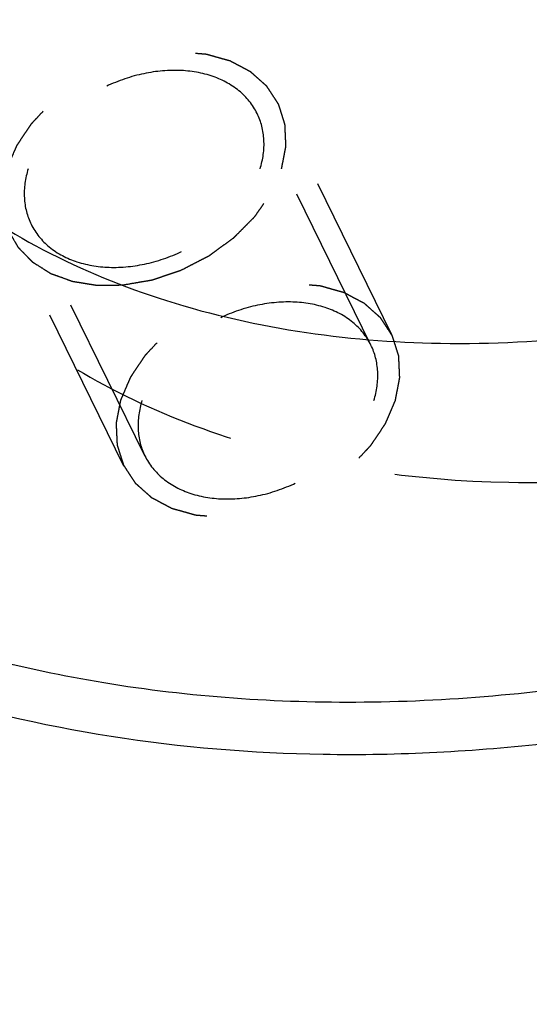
# Model space of a CAD drawing. Header units: millimetres. Extents: x 0 to 410, y 0 to 287.
# Tile 22 of 57: x 288.75 to 295.58, y 143.28 to 156.5. Entities that reach past the tile are written whole.
import ezdxf

# ---------------------------------------------------------------- set-up
doc = ezdxf.new("R2010")
doc.units = ezdxf.units.MM
doc.header["$LTSCALE"] = 22.55
doc.linetypes.add('HIDDEN', pattern=[0.2, 0.1, -0.1])
doc.layers.get('0').update_dxf_attribs({"linetype": 'CONTINUOUS'})
for name, color, linetype in [('02___PRT_ALL_AXES', 7, 'CONTINUOUS'), ('1_ASSI', 7, 'CONTINUOUS'), ('DEFAULT_2', 8, 'HIDDEN')]:
    doc.layers.add(name, color=color, linetype=linetype)

msp = doc.modelspace()

# ---------------------------------------------------------------- linework, layer by layer
at = {"color": 7, "linetype": 'Continuous'}
for points, knots in [([(316.40819, 163.00277), (316.08389, 161.95333), (315.17974, 159.85681), (313.22634, 156.94184), (310.70694, 154.25683), (306.7059, 151.10382), (302.03092, 148.81328), (297.08794, 147.58451), (293.42388, 147.23982), (289.92388, 147.48417), (286.71422, 148.31345), (283.9149, 149.70609), (281.6382, 151.62127), (279.98722, 153.99145), (279.04116, 156.71591), (278.83632, 159.66967), (279.18031, 161.65101), (279.45729, 162.63536)], [0, 0, 0, 0, 0.06108061, 0.12599342, 0.1942451, 0.2649363, 0.40851813, 0.47919189, 0.54741618, 0.61229723, 0.67334199, 0.7305941, 0.7847314, 0.83705392, 0.88927642, 0.94313646, 1, 1, 1, 1]), ([(317.02124, 162.69197), (316.46927, 160.90578), (315.12299, 158.29881), (312.65852, 155.248), (309.62046, 152.339), (305.11586, 149.37152), (300.05632, 147.48132), (295.89452, 146.72948), (291.93692, 146.51916), (288.12286, 147.07641), (284.78369, 148.4817), (282.6691, 149.87611), (280.94398, 151.60314), (280.08214, 152.95557), (279.7361, 153.66068)], [0, 0, 0, 0, 0.12078804, 0.18574167, 0.25305938, 0.39181947, 0.53098893, 0.5987902, 0.66437218, 0.78665929, 0.84339041, 0.89736984, 0.94925379, 1, 1, 1, 1]), ([(291.78039, 138.08542), (290.95503, 138.36131), (289.38316, 139.03136), (287.29254, 140.42147), (285.58532, 142.13881), (284.73145, 143.48129), (284.38803, 144.18104)], [0, 0, 0, 0, 0.2657329, 0.51870718, 0.76198345, 1, 1, 1, 1])]:
    msp.add_open_spline(points, degree=3, knots=knots, dxfattribs=at)
at = {"layer": '02___PRT_ALL_AXES', "color": 7, "linetype": 'Continuous'}
msp.add_open_spline([(285.55345, 156.90116), (285.78723, 156.42478), (286.36951, 155.51106), (287.535, 154.34426), (288.96364, 153.40219), (291.2196, 152.45277), (293.79641, 152.07626), (296.47019, 152.21834), (299.28193, 152.7263), (302.7002, 154.00333), (305.74357, 156.00815), (307.79611, 157.9735), (309.46117, 160.03466), (310.37074, 161.79598), (310.74367, 163.00277)], degree=3, knots=[0, 0, 0, 0, 0.05074605, 0.10262989, 0.15660919, 0.21334011, 0.33562657, 0.40120826, 0.46900933, 0.60817831, 0.7469382, 0.81425579, 0.87920929, 1, 1, 1, 1], dxfattribs=at)
at = {"layer": '02___PRT_ALL_AXES', "color": 8, "linetype": 'HIDDEN'}
msp.add_open_spline([(286.46858, 155.03633), (286.70235, 154.55995), (287.28463, 153.64623), (288.45012, 152.47943), (289.87877, 151.53736), (292.13473, 150.58794), (294.71153, 150.21143), (297.38532, 150.35351), (300.19706, 150.86147), (303.61533, 152.1385), (306.65869, 154.14332), (308.71124, 156.10867), (310.37629, 158.16983), (311.28587, 159.93115), (311.65879, 161.13794)], degree=3, knots=[0, 0, 0, 0, 0.05074605, 0.10262989, 0.15660919, 0.21334011, 0.33562657, 0.40120826, 0.46900933, 0.60817831, 0.7469382, 0.81425579, 0.87920929, 1, 1, 1, 1], dxfattribs=at)
at = {"layer": '1_ASSI', "color": 8, "linetype": 'HIDDEN'}
for p, q in [((293.45408, 152.13167), (291.92887, 155.23972)), ((290.42424, 150.64483), (288.89903, 153.75288))]:
    msp.add_line(p, q, dxfattribs=at)
for points, knots in [([(291.9289, 155.23966), (291.87163, 155.35638), (291.69425, 155.57375), (291.30631, 155.77197), (290.83857, 155.84007), (290.3347, 155.77783), (289.83922, 155.59218), (289.27526, 155.22244), (288.95383, 154.80101), (288.85966, 154.4963)], [0, 0, 0, 0, 0.10245483, 0.21314433, 0.33593059, 0.46959084, 0.60932989, 0.74865881, 1, 1, 1, 1]), ([(291.96824, 154.4963), (292.00685, 154.62123), (292.04543, 154.87699), (291.98262, 155.13017), (291.9289, 155.23966)], [0, 0, 0, 0, 0.51741373, 1, 1, 1, 1]), ([(288.85966, 154.4963), (288.82105, 154.37137), (288.78247, 154.11561), (288.84528, 153.86243), (288.89901, 153.75293)], [0, 0, 0, 0, 0.51741373, 1, 1, 1, 1]), ([(288.89901, 153.75293), (288.95627, 153.63622), (289.13366, 153.41885), (289.5216, 153.22063), (289.98934, 153.15253), (290.49321, 153.21477), (290.98869, 153.40042), (291.55265, 153.77016), (291.87408, 154.19159), (291.96824, 154.4963)], [0, 0, 0, 0, 0.10245483, 0.21314433, 0.33593059, 0.46959084, 0.60932989, 0.74865881, 1, 1, 1, 1]), ([(293.45411, 152.13161), (293.39684, 152.24833), (293.21946, 152.4657), (292.83152, 152.66392), (292.36378, 152.73202), (291.85991, 152.66978), (291.36443, 152.48413), (290.80047, 152.11439), (290.47903, 151.69296), (290.38487, 151.38825)], [0, 0, 0, 0, 0.10245483, 0.21314433, 0.33593059, 0.46959084, 0.60932989, 0.74865881, 1, 1, 1, 1]), ([(293.49345, 151.38825), (293.53206, 151.51318), (293.57064, 151.76894), (293.50783, 152.02212), (293.45411, 152.13161)], [0, 0, 0, 0, 0.51741373, 1, 1, 1, 1]), ([(290.38487, 151.38825), (290.34626, 151.26332), (290.30768, 151.00756), (290.37049, 150.75438), (290.42421, 150.64488)], [0, 0, 0, 0, 0.51741373, 1, 1, 1, 1]), ([(290.42421, 150.64488), (290.48148, 150.52817), (290.65887, 150.3108), (291.04681, 150.11258), (291.51455, 150.04448), (292.01842, 150.10672), (292.51389, 150.29237), (293.07785, 150.66211), (293.39929, 151.08354), (293.49345, 151.38825)], [0, 0, 0, 0, 0.10245483, 0.21314433, 0.33593059, 0.46959084, 0.60932989, 0.74865881, 1, 1, 1, 1])]:
    msp.add_open_spline(points, degree=3, knots=knots, dxfattribs=at)
at = {"layer": 'DEFAULT_2', "color": 8, "linetype": 'HIDDEN'}
for p, q in [((293.73463, 152.26933), (292.20942, 155.37738)), ((290.1437, 150.50716), (288.61849, 153.61521))]:
    msp.add_line(p, q, dxfattribs=at)
for points, knots in [([(283.90963, 153.21242), (284.46161, 154.99861), (285.80788, 157.60557), (288.27235, 160.65637), (291.3104, 163.56536), (295.81498, 166.53284), (300.87451, 168.42305), (305.03629, 169.1749), (308.99389, 169.38522), (312.80795, 168.828), (316.14711, 167.42273), (318.26171, 166.02832), (319.98684, 164.30132), (320.84869, 162.94889), (321.19474, 162.24379)], [0, 0, 0, 0, 0.12078806, 0.18574171, 0.25305937, 0.39181932, 0.53098876, 0.59879, 0.66437199, 0.78665918, 0.84339035, 0.89736986, 0.94925382, 1, 1, 1, 1]), ([(284.21616, 153.05701), (284.54706, 154.12781), (285.47167, 156.26688), (287.47156, 159.23827), (290.05171, 161.97168), (294.14693, 165.17345), (298.92789, 167.48576), (303.97434, 168.70239), (307.70621, 169.02051), (311.26156, 168.73304), (314.51017, 167.84527), (317.32841, 166.38078), (319.60038, 164.38335), (321.22046, 161.92587), (322.10974, 159.11583), (322.23559, 156.08405), (321.82932, 154.06078), (321.51913, 153.05701)], [0, 0, 0, 0, 0.06112248, 0.12610548, 0.19444265, 0.26521461, 0.40884744, 0.47945792, 0.54754432, 0.61221833, 0.67301022, 0.73000818, 0.78395286, 0.83621239, 0.8885488, 0.9427034, 1, 1, 1, 1]), ([(292.25607, 154.4963), (292.26099, 154.52166), (292.2708, 154.57237), (292.2856, 154.64846), (292.29769, 154.71182), (292.30662, 154.75625), (292.311, 154.78152), (292.31633, 154.80081), (292.31384, 154.81884), (292.31326, 154.84332), (292.31096, 154.88595), (292.30839, 154.94697), (292.30535, 155.00789), (292.30372, 155.05068), (292.30207, 155.0749), (292.30286, 155.09371), (292.29589, 155.11007), (292.28931, 155.13274), (292.27653, 155.172), (292.25899, 155.22832), (292.24096, 155.28447), (292.22885, 155.32398), (292.22121, 155.34626), (292.2175, 155.3638), (292.20604, 155.37819), (292.19346, 155.39847), (292.17017, 155.43345), (292.13763, 155.48373), (292.10463, 155.53376), (292.08197, 155.5691), (292.06841, 155.58882), (292.05995, 155.60493), (292.04496, 155.616), (292.02726, 155.63252), (291.99521, 155.6606), (291.95002, 155.70119), (291.90445, 155.74146), (291.87294, 155.77), (291.85438, 155.7858), (291.842, 155.79906), (291.82376, 155.80696), (291.80147, 155.81937), (291.76152, 155.84021), (291.70499, 155.87048), (291.64813, 155.9004), (291.60864, 155.92173), (291.58563, 155.93336), (291.56962, 155.94364), (291.54886, 155.94798), (291.52284, 155.95583), (291.47652, 155.96861), (291.41079, 155.98742), (291.34479, 156.00585), (291.29886, 156.01917), (291.27222, 156.02618), (291.25333, 156.0331), (291.2303, 156.0337), (291.20104, 156.03671), (291.14915, 156.04094), (291.0754, 156.04758), (291.00147, 156.05382), (290.94983, 156.05861), (290.92019, 156.06074), (290.89831, 156.06405), (290.87509, 156.0608), (290.84459, 156.05877), (290.79101, 156.05413), (290.71458, 156.04811), (290.6381, 156.0417), (290.5846, 156.03762), (290.55398, 156.03471), (290.53114, 156.03417), (290.50782, 156.02732), (290.4769, 156.02039), (290.4227, 156.00722), (290.34532, 155.98901), (290.26795, 155.97041), (290.21373, 155.95778), (290.18284, 155.95001), (290.1594, 155.94573), (290.13701, 155.93551), (290.10679, 155.92396), (290.05407, 155.90276), (289.97866, 155.87304), (289.90334, 155.84296), (289.8505, 155.82228), (289.82048, 155.80992), (289.79746, 155.80216), (289.77636, 155.78863), (289.74756, 155.7726), (289.69747, 155.7436), (289.6257, 155.70271), (289.55415, 155.6615), (289.50377, 155.63294), (289.47542, 155.61623), (289.45294, 155.60479), (289.43509, 155.58914), (289.40967, 155.56974), (289.36594, 155.5351), (289.30304, 155.48601), (289.24045, 155.43667), (289.1963, 155.40237), (289.17155, 155.38243), (289.15163, 155.36842), (289.1369, 155.35082), (289.11545, 155.32861), (289.07876, 155.28916), (289.02585, 155.23313), (288.97329, 155.1769), (288.9361, 155.13772), (288.91543, 155.11509), (288.8983, 155.09877), (288.88739, 155.07997), (288.87068, 155.05578), (288.84244, 155.01303), (288.80152, 154.95219), (288.76101, 154.89121), (288.7322, 154.84865), (288.71638, 154.82415), (288.70273, 154.80627), (288.69591, 154.78652), (288.68444, 154.76085), (288.66548, 154.71561), (288.63781, 154.65114), (288.60485, 154.57371), (288.58283, 154.5221), (288.57183, 154.4963)], [0, 0, 0, 0, 0.015625, 0.03125, 0.046875, 0.0546875, 0.05859375, 0.0625, 0.06640625, 0.0703125, 0.078125, 0.09375, 0.109375, 0.1171875, 0.12109375, 0.125, 0.12890625, 0.1328125, 0.140625, 0.15625, 0.171875, 0.1796875, 0.18359375, 0.1875, 0.19140625, 0.1953125, 0.203125, 0.21875, 0.234375, 0.2421875, 0.24609375, 0.25, 0.25390625, 0.2578125, 0.265625, 0.28125, 0.296875, 0.3046875, 0.30859375, 0.3125, 0.31640625, 0.3203125, 0.328125, 0.34375, 0.359375, 0.3671875, 0.37109375, 0.375, 0.37890625, 0.3828125, 0.390625, 0.40625, 0.421875, 0.4296875, 0.43359375, 0.4375, 0.44140625, 0.4453125, 0.453125, 0.46875, 0.484375, 0.4921875, 0.49609375, 0.5, 0.50390625, 0.5078125, 0.515625, 0.53125, 0.546875, 0.5546875, 0.55859375, 0.5625, 0.56640625, 0.5703125, 0.578125, 0.59375, 0.609375, 0.6171875, 0.62109375, 0.625, 0.62890625, 0.6328125, 0.640625, 0.65625, 0.671875, 0.6796875, 0.68359375, 0.6875, 0.69140625, 0.6953125, 0.703125, 0.71875, 0.734375, 0.7421875, 0.74609375, 0.75, 0.75390625, 0.7578125, 0.765625, 0.78125, 0.796875, 0.8046875, 0.80859375, 0.8125, 0.81640625, 0.8203125, 0.828125, 0.84375, 0.859375, 0.8671875, 0.87109375, 0.875, 0.87890625, 0.8828125, 0.890625, 0.90625, 0.921875, 0.9296875, 0.93359375, 0.9375, 0.94140625, 0.9453125, 0.953125, 0.96875, 0.984375, 1, 1, 1, 1]), ([(290.12425, 152.93816), (290.18225, 152.94807), (290.26926, 152.9629), (290.38525, 152.98283), (290.45052, 152.99374), (290.494, 153.00149), (290.52307, 153.00551), (290.5588, 153.01893), (290.60181, 153.03307), (290.65912, 153.05261), (290.73074, 153.07686), (290.80246, 153.10094), (290.85962, 153.12077), (290.91757, 153.13846), (290.98434, 153.17589), (291.06581, 153.21721), (291.14689, 153.25954), (291.21465, 153.29444), (291.26183, 153.31923), (291.28917, 153.33288), (291.3127, 153.35163), (291.34342, 153.37331), (291.39183, 153.40899), (291.45263, 153.45322), (291.51322, 153.49768), (291.56198, 153.53301), (291.59182, 153.55557), (291.61714, 153.57252), (291.6372, 153.59349), (291.67321, 153.62949), (291.72412, 153.68131), (291.78571, 153.74321), (291.84619, 153.80561), (291.89987, 153.85619), (291.92941, 153.90242), (291.96128, 153.94764), (292.00034, 154.00451), (292.03959, 154.06127), (292.07115, 154.10666), (292.09424, 154.14082), (292.11535, 154.16891), (292.12458, 154.19292), (292.14039, 154.22854), (292.16329, 154.28214), (292.20462, 154.37731), (292.23547, 154.44871), (292.25607, 154.4963)], [0, 0, 0, 0, 0.0625, 0.09375, 0.125, 0.1328125, 0.140625, 0.15625, 0.171875, 0.1875, 0.21875, 0.25, 0.265625, 0.28125, 0.3125, 0.34375, 0.375, 0.40625, 0.421875, 0.4296875, 0.4375, 0.453125, 0.46875, 0.5, 0.53125, 0.546875, 0.5625, 0.5703125, 0.578125, 0.59375, 0.625, 0.65625, 0.6875, 0.71875, 0.734375, 0.75, 0.78125, 0.8125, 0.828125, 0.84375, 0.859375, 0.8671875, 0.875, 0.90625, 0.9375, 1, 1, 1, 1]), ([(288.58924, 153.68038), (288.60569, 153.65137), (288.63854, 153.59332), (288.67571, 153.52813), (288.70018, 153.4845), (288.71083, 153.46657), (288.71829, 153.45166), (288.72962, 153.43878), (288.75126, 153.4172), (288.78122, 153.38586), (288.8176, 153.34849), (288.85377, 153.31098), (288.88424, 153.27998), (288.90499, 153.25781), (288.91773, 153.24587), (288.9338, 153.2367), (288.95275, 153.22429), (288.99915, 153.19528), (289.05312, 153.16134), (289.10677, 153.127), (289.13808, 153.10812), (289.15969, 153.09186), (289.18848, 153.08364), (289.22436, 153.06987), (289.28831, 153.04707), (289.3519, 153.02389), (289.40636, 153.0039), (289.42929, 152.99596), (289.44706, 152.98869), (289.46696, 152.98477), (289.50277, 152.97946), (289.55341, 152.97105), (289.61443, 152.96138), (289.67528, 152.95134), (289.72634, 152.94383), (289.76644, 152.93596), (289.79855, 152.93512), (289.83123, 152.9357), (289.89629, 152.93612), (289.99402, 152.93707), (290.08084, 152.93779), (290.12425, 152.93816)], [0, 0, 0, 0, 0.0625, 0.125, 0.140625, 0.15625, 0.1640625, 0.171875, 0.1875, 0.21875, 0.25, 0.28125, 0.3125, 0.328125, 0.3359375, 0.34375, 0.359375, 0.375, 0.4375, 0.46875, 0.484375, 0.5, 0.515625, 0.53125, 0.5625, 0.625, 0.640625, 0.65625, 0.6640625, 0.671875, 0.6875, 0.71875, 0.75, 0.78125, 0.8125, 0.828125, 0.84375, 0.859375, 0.875, 0.9375, 1, 1, 1, 1]), ([(321.51913, 153.05701), (321.18823, 151.98622), (320.26362, 149.84715), (318.26373, 146.87576), (315.68357, 144.14235), (311.58836, 140.94058), (306.8074, 138.62827), (301.76095, 137.41164), (298.02908, 137.09351), (294.47373, 137.38098), (291.22512, 138.26876), (288.40688, 139.73325), (286.13491, 141.73068), (284.51483, 144.18816), (283.62555, 146.9982), (283.49969, 150.02997), (283.90597, 152.05324), (284.21616, 153.05701)], [0, 0, 0, 0, 0.06112248, 0.12610548, 0.19444265, 0.26521461, 0.40884744, 0.47945792, 0.54754432, 0.61221833, 0.67301022, 0.73000818, 0.78395286, 0.83621239, 0.8885488, 0.9427034, 1, 1, 1, 1]), ([(293.78128, 151.38825), (293.7862, 151.41361), (293.79601, 151.46432), (293.81081, 151.54041), (293.8229, 151.60377), (293.83183, 151.6482), (293.83621, 151.67347), (293.84154, 151.69276), (293.83905, 151.71079), (293.83847, 151.73527), (293.83616, 151.7779), (293.8336, 151.83892), (293.83056, 151.89984), (293.82893, 151.94263), (293.82728, 151.96685), (293.82807, 151.98566), (293.8211, 152.00202), (293.81452, 152.02469), (293.80174, 152.06395), (293.78419, 152.12027), (293.76617, 152.17642), (293.75406, 152.21593), (293.74642, 152.23821), (293.74271, 152.25575), (293.73125, 152.27014), (293.71867, 152.29042), (293.69538, 152.3254), (293.66283, 152.37568), (293.62984, 152.42571), (293.60718, 152.46105), (293.59362, 152.48077), (293.58516, 152.49688), (293.57017, 152.50795), (293.55247, 152.52447), (293.52041, 152.55255), (293.47523, 152.59314), (293.42966, 152.63341), (293.39815, 152.66195), (293.37959, 152.67775), (293.36721, 152.69101), (293.34897, 152.69891), (293.32668, 152.71132), (293.28673, 152.73216), (293.2302, 152.76243), (293.17334, 152.79235), (293.13385, 152.81368), (293.11084, 152.82531), (293.09483, 152.83559), (293.07407, 152.83993), (293.04804, 152.84779), (293.00173, 152.86056), (292.936, 152.87937), (292.86999, 152.8978), (292.82407, 152.91112), (292.79743, 152.91813), (292.77854, 152.92505), (292.75551, 152.92565), (292.72625, 152.92866), (292.67436, 152.93289), (292.60061, 152.93953), (292.52668, 152.94577), (292.47503, 152.95056), (292.4454, 152.95269), (292.42352, 152.956), (292.4003, 152.95275), (292.3698, 152.95072), (292.31622, 152.94608), (292.23979, 152.94007), (292.16331, 152.93365), (292.10981, 152.92958), (292.07919, 152.92666), (292.05635, 152.92612), (292.03303, 152.91927), (292.00211, 152.91234), (291.94791, 152.89917), (291.87053, 152.88096), (291.79315, 152.86236), (291.73894, 152.84973), (291.70805, 152.84196), (291.68461, 152.83768), (291.66222, 152.82746), (291.632, 152.81591), (291.57928, 152.79471), (291.50387, 152.76499), (291.42855, 152.73491), (291.37571, 152.71423), (291.34569, 152.70187), (291.32267, 152.69411), (291.30157, 152.68058), (291.27277, 152.66455), (291.22267, 152.63555), (291.15091, 152.59466), (291.07936, 152.55345), (291.02898, 152.52489), (291.00062, 152.50818), (290.97815, 152.49674), (290.96029, 152.48109), (290.93488, 152.46169), (290.89115, 152.42705), (290.82825, 152.37796), (290.76566, 152.32862), (290.72151, 152.29432), (290.69676, 152.27438), (290.67684, 152.26037), (290.66211, 152.24277), (290.64066, 152.22056), (290.60397, 152.18111), (290.55106, 152.12508), (290.4985, 152.06885), (290.46131, 152.02967), (290.44064, 152.00704), (290.42351, 151.99072), (290.4126, 151.97192), (290.39588, 151.94773), (290.36765, 151.90498), (290.32673, 151.84414), (290.28621, 151.78316), (290.25741, 151.7406), (290.24159, 151.7161), (290.22793, 151.69822), (290.22112, 151.67848), (290.20965, 151.6528), (290.19069, 151.60756), (290.16302, 151.54309), (290.13006, 151.46566), (290.10804, 151.41405), (290.09704, 151.38825)], [0, 0, 0, 0, 0.015625, 0.03125, 0.046875, 0.0546875, 0.05859375, 0.0625, 0.06640625, 0.0703125, 0.078125, 0.09375, 0.109375, 0.1171875, 0.12109375, 0.125, 0.12890625, 0.1328125, 0.140625, 0.15625, 0.171875, 0.1796875, 0.18359375, 0.1875, 0.19140625, 0.1953125, 0.203125, 0.21875, 0.234375, 0.2421875, 0.24609375, 0.25, 0.25390625, 0.2578125, 0.265625, 0.28125, 0.296875, 0.3046875, 0.30859375, 0.3125, 0.31640625, 0.3203125, 0.328125, 0.34375, 0.359375, 0.3671875, 0.37109375, 0.375, 0.37890625, 0.3828125, 0.390625, 0.40625, 0.421875, 0.4296875, 0.43359375, 0.4375, 0.44140625, 0.4453125, 0.453125, 0.46875, 0.484375, 0.4921875, 0.49609375, 0.5, 0.50390625, 0.5078125, 0.515625, 0.53125, 0.546875, 0.5546875, 0.55859375, 0.5625, 0.56640625, 0.5703125, 0.578125, 0.59375, 0.609375, 0.6171875, 0.62109375, 0.625, 0.62890625, 0.6328125, 0.640625, 0.65625, 0.671875, 0.6796875, 0.68359375, 0.6875, 0.69140625, 0.6953125, 0.703125, 0.71875, 0.734375, 0.7421875, 0.74609375, 0.75, 0.75390625, 0.7578125, 0.765625, 0.78125, 0.796875, 0.8046875, 0.80859375, 0.8125, 0.81640625, 0.8203125, 0.828125, 0.84375, 0.859375, 0.8671875, 0.87109375, 0.875, 0.87890625, 0.8828125, 0.890625, 0.90625, 0.921875, 0.9296875, 0.93359375, 0.9375, 0.94140625, 0.9453125, 0.953125, 0.96875, 0.984375, 1, 1, 1, 1]), ([(290.09704, 151.38825), (290.09213, 151.36289), (290.08232, 151.31218), (290.06752, 151.23609), (290.05542, 151.17273), (290.04649, 151.1283), (290.04211, 151.10302), (290.03679, 151.08374), (290.03927, 151.06571), (290.03986, 151.04123), (290.04216, 150.9986), (290.04472, 150.93757), (290.04777, 150.87666), (290.04939, 150.83387), (290.05104, 150.80965), (290.05025, 150.79084), (290.05722, 150.77448), (290.0638, 150.75181), (290.07659, 150.71255), (290.09413, 150.65623), (290.11215, 150.60008), (290.12426, 150.56057), (290.13191, 150.53829), (290.13561, 150.52075), (290.14708, 150.50636), (290.15966, 150.48608), (290.18294, 150.4511), (290.21549, 150.40082), (290.24848, 150.35079), (290.27114, 150.31545), (290.2847, 150.29573), (290.29316, 150.27962), (290.30815, 150.26855), (290.32586, 150.25203), (290.35791, 150.22395), (290.40309, 150.18336), (290.44866, 150.14309), (290.48018, 150.11455), (290.49873, 150.09875), (290.51111, 150.08549), (290.52936, 150.07759), (290.55164, 150.06518), (290.59159, 150.04434), (290.64812, 150.01407), (290.70499, 149.98415), (290.74447, 149.96282), (290.76748, 149.95119), (290.7835, 149.94091), (290.80426, 149.93657), (290.83028, 149.92871), (290.8766, 149.91594), (290.94232, 149.89712), (291.00833, 149.87869), (291.05426, 149.86538), (291.08089, 149.85837), (291.09978, 149.85145), (291.12281, 149.85085), (291.15208, 149.84784), (291.20396, 149.84361), (291.27772, 149.83697), (291.35164, 149.83073), (291.40329, 149.82594), (291.43293, 149.82381), (291.45481, 149.8205), (291.47803, 149.82375), (291.50852, 149.82578), (291.5621, 149.83042), (291.63853, 149.83643), (291.71501, 149.84285), (291.76852, 149.84692), (291.79913, 149.84984), (291.82197, 149.85038), (291.84529, 149.85723), (291.87622, 149.86416), (291.93041, 149.87733), (292.0078, 149.89554), (292.08517, 149.91414), (292.13939, 149.92677), (292.17027, 149.93454), (292.19371, 149.93881), (292.2161, 149.94904), (292.24632, 149.96059), (292.29904, 149.98178), (292.37445, 150.0115), (292.44977, 150.04159), (292.50262, 150.06227), (292.53264, 150.07463), (292.55565, 150.08239), (292.57675, 150.09592), (292.60556, 150.11195), (292.65565, 150.14095), (292.72741, 150.18184), (292.79897, 150.22305), (292.84934, 150.25161), (292.8777, 150.26832), (292.90018, 150.27975), (292.91803, 150.29541), (292.94345, 150.31481), (292.98717, 150.34945), (293.05007, 150.39854), (293.11267, 150.44788), (293.15682, 150.48218), (293.18156, 150.50212), (293.20148, 150.51613), (293.21621, 150.53372), (293.23766, 150.55593), (293.27436, 150.59539), (293.32727, 150.65142), (293.37982, 150.70764), (293.41701, 150.74683), (293.43768, 150.76946), (293.45481, 150.78578), (293.46572, 150.80457), (293.48244, 150.82877), (293.51067, 150.87152), (293.55159, 150.93236), (293.59211, 150.99334), (293.62091, 151.0359), (293.63673, 151.0604), (293.65039, 151.07828), (293.6572, 151.09802), (293.66867, 151.1237), (293.68764, 151.16894), (293.71531, 151.23341), (293.74826, 151.31084), (293.77028, 151.36244), (293.78128, 151.38825)], [0, 0, 0, 0, 0.015625, 0.03125, 0.046875, 0.0546875, 0.05859375, 0.0625, 0.06640625, 0.0703125, 0.078125, 0.09375, 0.109375, 0.1171875, 0.12109375, 0.125, 0.12890625, 0.1328125, 0.140625, 0.15625, 0.171875, 0.1796875, 0.18359375, 0.1875, 0.19140625, 0.1953125, 0.203125, 0.21875, 0.234375, 0.2421875, 0.24609375, 0.25, 0.25390625, 0.2578125, 0.265625, 0.28125, 0.296875, 0.3046875, 0.30859375, 0.3125, 0.31640625, 0.3203125, 0.328125, 0.34375, 0.359375, 0.3671875, 0.37109375, 0.375, 0.37890625, 0.3828125, 0.390625, 0.40625, 0.421875, 0.4296875, 0.43359375, 0.4375, 0.44140625, 0.4453125, 0.453125, 0.46875, 0.484375, 0.4921875, 0.49609375, 0.5, 0.50390625, 0.5078125, 0.515625, 0.53125, 0.546875, 0.5546875, 0.55859375, 0.5625, 0.56640625, 0.5703125, 0.578125, 0.59375, 0.609375, 0.6171875, 0.62109375, 0.625, 0.62890625, 0.6328125, 0.640625, 0.65625, 0.671875, 0.6796875, 0.68359375, 0.6875, 0.69140625, 0.6953125, 0.703125, 0.71875, 0.734375, 0.7421875, 0.74609375, 0.75, 0.75390625, 0.7578125, 0.765625, 0.78125, 0.796875, 0.8046875, 0.80859375, 0.8125, 0.81640625, 0.8203125, 0.828125, 0.84375, 0.859375, 0.8671875, 0.87109375, 0.875, 0.87890625, 0.8828125, 0.890625, 0.90625, 0.921875, 0.9296875, 0.93359375, 0.9375, 0.94140625, 0.9453125, 0.953125, 0.96875, 0.984375, 1, 1, 1, 1])]:
    msp.add_open_spline(points, degree=3, knots=knots, dxfattribs=at)

doc.saveas('drawing.dxf')
